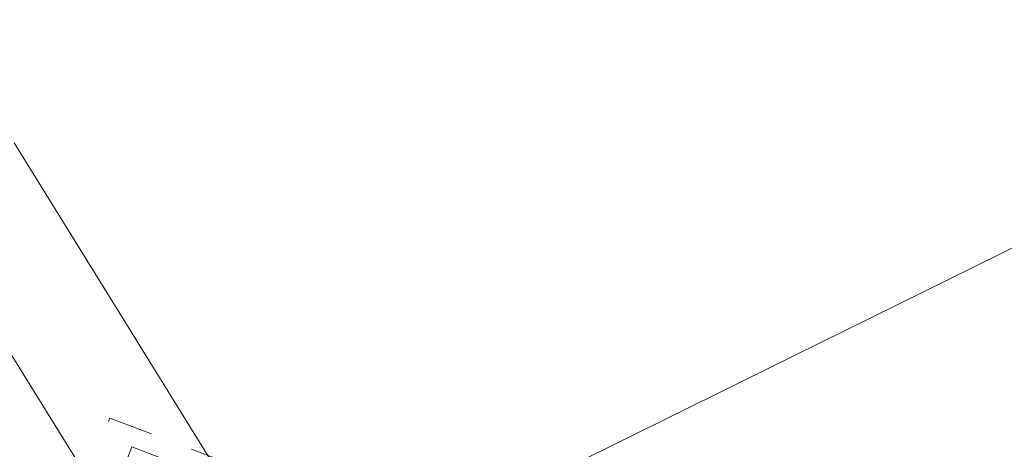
# Model space of a CAD drawing. Extents: x 413123 to 1465301, y 377724 to 504150.
# Tile 9 of 256: x 1463046 to 1463063, y 433299 to 433306. Entities that reach past the tile are written whole.
import ezdxf

# ---------------------------------------------------------------- set-up
doc = ezdxf.new("R2010")
doc.units = 0
doc.header["$MEASUREMENT"] = 0
for name, pattern in [('DGN Style 1', [8.732639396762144, 0.01453018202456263, -8.71810921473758]), ('DGN Style 2', [14.530182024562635, 8.71810921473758, -5.812072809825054]), ('DGN Style 3', [20.34225483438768, 14.53018202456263, -5.812072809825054]), ('DGN Style 4', [23.262821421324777, 11.62414561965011, -5.812072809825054, 0.01453018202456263, -5.812072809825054]), ('DGN Style 5', [10.171127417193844, 4.35905460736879, -5.812072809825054]), ('DGN Style 6', [27.636406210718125, 10.17112741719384, -5.812072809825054, 0.01453018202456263, -5.812072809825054, 0.01453018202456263, -5.812072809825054]), ('DGN Style 7', [29.06036404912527, 13.07716382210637, -5.812072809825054, 4.35905460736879, -5.812072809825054]), ('drainage01', [1.5999968, 0.8499983, -0.7499985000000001])]:
    doc.linetypes.add(name, pattern=pattern)
for name, color, linetype, lineweight in [('DR_X_Cells', 151, 'DGN Style 2', 0), ('DR_X_Cells (Construction)', 151, 'DGN Style 2', 0), ('DR_X_Storm_Sewer', 151, 'DGN Style 5', 0), ('DR_X_Text', 7, 'Continuous', 0), ('GK_Drainage_Nodes (Construction)', 7, 'Continuous', 53), ('PV_X_Curb', 120, 'DGN Style 1', 0), ('PV_X_EOP', 7, 'DGN Style 3', 0)]:
    doc.layers.add(name, color=color, linetype=linetype, lineweight=lineweight)
doc.styles.add('X_Straight-Normal LS 0.50_0', font='calibril.ttf')
doc.dimstyles.new('X_Dec-0  Masked  Straight', dxfattribs={"dimtxt": 0.13999972, "dimasz": 0.13999972, "dimexe": 0.06999986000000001, "dimexo": 0.06999986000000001, "dimgap": 0.06999986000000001, "dimtad": 1, "dimdec": 0, "dimzin": 3, "dimdsep": 46, "dimtxsty": 'X_Straight-Normal LS 0.50_0', "dimcen": 0, "dimclrd": 7, "dimclre": 7, "dimaunit": 1, "dimadec": 4, "dimazin": 2, "dimtfac": 1, "dimtdec": 0, "dimtofl": 0, "dimtmove": 1, "dimatfit": 1, "dimfxl": 1, "dimtolj": 1, "dimtzin": 3, "dimlwd": 0, "dimlwe": 0, "dimarcsym": 0})

# ---------------------------------------------------------------- blocks, each defined once
blk = doc.blocks.new('CB3-X_20')
at = {"layer": 'DR_X_Cells', "color": 151, "linetype": 'Continuous', "lineweight": 0}
for p, q in [((-2.499994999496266, -1.758795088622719), (-0.7459922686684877, 0)), ((-2.499994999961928, -0.6258775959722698), (-1.875822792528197, 0)), ((-1.444495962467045, -1.833329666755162), (0.3838382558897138, 0)), ((-0.3146654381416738, -1.833329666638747), (1.513668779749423, -1.164153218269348e-10)), ((0.8151650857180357, -1.833329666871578), (2.499994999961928, -0.1438963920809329)), ((1.944995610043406, -1.833329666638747), (2.499995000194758, -1.276813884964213))]:
    blk.add_line(p, q, dxfattribs=at)
at = {"layer": 'DR_X_Cells', "color": 151, "linetype": 'drainage01', "lineweight": 0}
blk.add_3dface([(-3.041660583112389, 1.417497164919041), (3.041660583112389, 1.417497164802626), (3.041660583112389, -2.166662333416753), (-3.041660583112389, -2.166662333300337)], dxfattribs=at)
at = {"layer": 'DR_X_Cells', "color": 151, "linetype": 'Continuous', "lineweight": 0}
blk.add_3dface([(-2.499994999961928, 0), (2.499994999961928, -1.164153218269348e-10), (2.499995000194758, -1.833329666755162), (-2.499994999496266, -1.833329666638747)], dxfattribs=at)
at = {"layer": 'DR_X_Cells (Construction)', "color": 20, "linetype": 'drainage01', "lineweight": 0}
blk.add_3dface([(-2.374995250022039, 0.7499984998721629), (2.374995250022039, 0.7499984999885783), (2.374995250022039, -1.499996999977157), (-2.374995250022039, -1.499996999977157)], dxfattribs=at)
at = {"layer": 'GK_Drainage_Nodes (Construction)', "color": 21, "linetype": 'DGN Style 2', "lineweight": 53}
blk.add_point((0, 1.416663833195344), dxfattribs=at)
at = {"layer": 'GK_Drainage_Nodes (Construction)', "color": 61, "linetype": 'DGN Style 6', "lineweight": 53}
for p in [(0, 0.7499984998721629), (-2.374995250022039, -0.3749992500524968), (2.374995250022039, -0.3749992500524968), (0, -1.499996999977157)]:
    blk.add_point(p, dxfattribs=at)
at = {"layer": 'GK_Drainage_Nodes (Construction)', "color": 21, "linetype": 'DGN Style 5', "lineweight": 53}
blk.add_point((0, -1.164153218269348e-10), dxfattribs=at)
at = {"layer": 'GK_Drainage_Nodes (Construction)', "color": 40, "linetype": 'DGN Style 4', "lineweight": 53}
blk.add_point((0, -1.164153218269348e-10), dxfattribs=at)
at = {"layer": 'GK_Drainage_Nodes (Construction)', "color": 151, "linetype": 'DGN Style 7', "lineweight": 53}
blk.add_point((0, -0.3749992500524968), dxfattribs=at)
at = {"layer": 'GK_Drainage_Nodes (Construction)', "color": 223, "linetype": 'DGN Style 1', "lineweight": 53}
blk.add_point((0, -2.166662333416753), dxfattribs=at)

msp = doc.modelspace()

# ---------------------------------------------------------------- linework, layer by layer
at = {"layer": 'DR_X_Storm_Sewer', "ltscale": 2}
for p, q in [((1463050.275694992, 433296.5968239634, 570.3703372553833), (1463024.489907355, 433338.1663125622, 570.3703372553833)), ((1463048.576122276, 433295.5425694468, 570.3703372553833), (1463022.79033464, 433337.1120580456, 570.3703372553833))]:
    msp.add_line(p, q, dxfattribs=at)
at = {"layer": 'PV_X_Curb'}
msp.add_open_spline([(1463034.114341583, 433358.5354235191, 570.967442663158), (1463034.382762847, 433357.8525596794, 570.9829174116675), (1463034.902669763, 433356.6746703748, 570.9791408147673), (1463036.322057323, 433354.5205973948, 570.6849760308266), (1463037.748960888, 433352.2020754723, 570.6878951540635), (1463040.018756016, 433349.1857511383, 570.9427811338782), (1463042.639031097, 433346.7780487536, 570.7955674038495), (1463044.970687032, 433345.5933757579, 570.8824061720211), (1463045.921303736, 433345.2188641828, 570.878208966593), (1463051.106075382, 433343.1762354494, 570.8553169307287), (1463056.290847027, 433341.1336067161, 570.8324248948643), (1463061.475618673, 433339.0909779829, 570.809532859), (1463062.018547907, 433338.9041474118, 570.7725412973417), (1463062.561477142, 433338.7173168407, 570.7355497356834), (1463063.104406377, 433338.5304862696, 570.6985581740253), (1463069.657625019, 433335.9461940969, 570.7210719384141), (1463076.21084366, 433333.3619019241, 570.7435857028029), (1463082.764062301, 433330.7776097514, 570.7660994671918), (1463087.246478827, 433329.0023655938, 570.8028168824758), (1463091.728895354, 433327.2271214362, 570.8395342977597), (1463096.211311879, 433325.4518772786, 570.8762517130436), (1463096.878442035, 433325.1897515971, 570.9638925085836), (1463097.545572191, 433324.9276259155, 571.0515333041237), (1463098.212702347, 433324.6655002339, 571.1391740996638), (1463104.831686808, 433322.094946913, 571.1640382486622), (1463111.45067127, 433319.524393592, 571.1889023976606), (1463118.069655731, 433316.953840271, 571.2137665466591), (1463125.957183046, 433313.9138789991, 571.1851535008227), (1463133.844710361, 433310.8739177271, 571.1565404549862), (1463141.732237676, 433307.8339564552, 571.1279274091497), (1463145.767175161, 433306.241790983, 571.1313455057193), (1463149.802112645, 433304.6496255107, 571.134763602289), (1463153.83705013, 433303.0574600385, 571.1381816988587), (1463154.355066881, 433302.8054079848, 571.0924572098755), (1463154.873083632, 433302.5533559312, 571.0467327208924), (1463155.391100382, 433302.3013038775, 571.0010082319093), (1463159.740180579, 433300.5574304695, 571.007755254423), (1463164.089260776, 433298.8135570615, 571.0145022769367), (1463168.438340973, 433297.0696836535, 571.0212492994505), (1463173.76020955, 433294.9893866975, 571.0517121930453), (1463179.082078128, 433292.9090897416, 571.0821750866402), (1463184.403946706, 433290.8287927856, 571.1126379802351), (1463184.927832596, 433290.6024130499, 571.183469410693), (1463185.451718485, 433290.3760333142, 571.254300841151), (1463185.975604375, 433290.1496535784, 571.3251322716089), (1463193.283059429, 433287.4009373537, 571.3274320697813), (1463200.590514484, 433284.6522211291, 571.3297318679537), (1463207.897969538, 433281.9035049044, 571.3320316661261), (1463214.611583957, 433279.3049910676, 571.3660593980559), (1463221.325198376, 433276.7064772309, 571.4000871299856), (1463228.038812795, 433274.1079633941, 571.4341148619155), (1463234.876881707, 433271.4003319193, 571.5030017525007), (1463241.714950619, 433268.6927004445, 571.5718886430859), (1463248.553019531, 433265.9850689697, 571.6407755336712), (1463252.53367608, 433264.4224603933, 571.6987979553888), (1463256.514332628, 433262.8598518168, 571.7568203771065), (1463260.494989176, 433261.2972432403, 571.8148427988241), (1463261.18962272, 433261.0748617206, 571.7422662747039), (1463261.884256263, 433260.8524802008, 571.6696897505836), (1463262.578889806, 433260.6300986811, 571.5971132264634), (1463267.974277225, 433258.4984942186, 571.5913249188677), (1463273.369664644, 433256.3668897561, 571.5855366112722), (1463278.765052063, 433254.2352852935, 571.5797483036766), (1463284.039124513, 433252.1341649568, 571.626583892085), (1463289.313196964, 433250.0330446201, 571.6734194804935), (1463294.587269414, 433247.9319242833, 571.7202550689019), (1463295.147837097, 433247.7325865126, 571.8045569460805), (1463295.70840478, 433247.533248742, 571.8888588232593), (1463296.268972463, 433247.3339109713, 571.9731607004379), (1463303.262539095, 433244.6091737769, 572.0038664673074), (1463310.256105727, 433241.8844365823, 572.034572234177), (1463317.249672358, 433239.1596993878, 572.0652780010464), (1463324.8255847, 433236.206749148, 572.1003223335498), (1463332.401497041, 433233.2537989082, 572.1353666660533), (1463339.977409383, 433230.3008486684, 572.1704109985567), (1463346.624217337, 433227.6724527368, 572.1699621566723), (1463353.271025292, 433225.044056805, 572.1695133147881), (1463359.917833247, 433222.4156608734, 572.1690644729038), (1463363.666535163, 433220.9685334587, 572.1740861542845), (1463367.415237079, 433219.521406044, 572.1791078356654), (1463371.163938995, 433218.0742786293, 572.1841295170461), (1463371.754596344, 433217.8301906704, 572.1047293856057), (1463372.345253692, 433217.5861027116, 572.0253292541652), (1463372.935911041, 433217.3420147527, 571.9459291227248), (1463380.338603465, 433214.4611246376, 571.9041823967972), (1463387.741295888, 433211.5802345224, 571.8624356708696), (1463395.143988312, 433208.6993444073, 571.8206889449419), (1463403.121855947, 433205.5721027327, 571.8539167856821), (1463411.099723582, 433202.4448610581, 571.8871446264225), (1463419.077591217, 433199.3176193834, 571.9203724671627), (1463419.407565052, 433199.1647159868, 571.9396248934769), (1463419.737538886, 433199.0118125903, 571.9588773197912), (1463420.067512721, 433198.8589091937, 571.9781297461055)], degree=3, knots=[0, 0, 0, 0, 0.004163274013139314, 0.007301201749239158, 0.0146979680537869, 0.01957460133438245, 0.02877745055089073, 0.03448275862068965, 0.03448275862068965, 0.03448275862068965, 0.06896551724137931, 0.06896551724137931, 0.06896551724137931, 0.1034482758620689, 0.1034482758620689, 0.1034482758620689, 0.1379310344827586, 0.1379310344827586, 0.1379310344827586, 0.1724137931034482, 0.1724137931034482, 0.1724137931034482, 0.2068965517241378, 0.2068965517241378, 0.2068965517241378, 0.2413793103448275, 0.2413793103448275, 0.2413793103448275, 0.2758620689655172, 0.2758620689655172, 0.2758620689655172, 0.3103448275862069, 0.3103448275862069, 0.3103448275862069, 0.3448275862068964, 0.3448275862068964, 0.3448275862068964, 0.3793103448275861, 0.3793103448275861, 0.3793103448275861, 0.4137931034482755, 0.4137931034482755, 0.4137931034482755, 0.4482758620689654, 0.4482758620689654, 0.4482758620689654, 0.4827586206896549, 0.4827586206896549, 0.4827586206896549, 0.5172413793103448, 0.5172413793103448, 0.5172413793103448, 0.5517241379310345, 0.5517241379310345, 0.5517241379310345, 0.5862068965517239, 0.5862068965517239, 0.5862068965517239, 0.6206896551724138, 0.6206896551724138, 0.6206896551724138, 0.6551724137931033, 0.6551724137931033, 0.6551724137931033, 0.6896551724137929, 0.6896551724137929, 0.6896551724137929, 0.7241379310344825, 0.7241379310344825, 0.7241379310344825, 0.7586206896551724, 0.7586206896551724, 0.7586206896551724, 0.7931034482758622, 0.7931034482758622, 0.7931034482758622, 0.8275862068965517, 0.8275862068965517, 0.8275862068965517, 0.8620689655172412, 0.8620689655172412, 0.8620689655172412, 0.8965517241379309, 0.8965517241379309, 0.8965517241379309, 0.9310344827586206, 0.9310344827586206, 0.9310344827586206, 0.9655172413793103, 0.9655172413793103, 0.9655172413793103, 1, 1, 1, 1], dxfattribs=at)
at = {"layer": 'PV_X_EOP'}
msp.add_open_spline([(1463033.539703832, 433358.668730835, 570.9312826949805), (1463033.78085339, 433357.7791180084, 570.9319642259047), (1463034.311810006, 433356.414696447, 570.9129230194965), (1463035.936664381, 433354.210215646, 570.7574772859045), (1463037.392149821, 433351.9520015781, 570.7191112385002), (1463039.598433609, 433348.7987445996, 570.7996873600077), (1463042.441302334, 433346.5539274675, 570.6747714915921), (1463044.712350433, 433345.0075174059, 570.6881225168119), (1463045.691659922, 433344.6760572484, 570.6008205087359), (1463046.330306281, 433344.4598990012, 570.5438874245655), (1463046.96895264, 433344.243740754, 570.486954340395), (1463047.607598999, 433344.0275825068, 570.4300212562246), (1463047.46569072, 433343.5095853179, 570.4737916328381), (1463047.32378244, 433342.9915881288, 570.5175620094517), (1463047.181874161, 433342.4735909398, 570.5613323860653), (1463047.962688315, 433342.1715041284, 570.5523071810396), (1463048.74350247, 433341.8694173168, 570.5432819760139), (1463049.524316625, 433341.5673305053, 570.5342567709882), (1463049.723445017, 433342.0454324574, 570.5031497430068), (1463049.92257341, 433342.5235344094, 570.4720427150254), (1463050.121701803, 433343.0016363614, 570.4409356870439), (1463054.363252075, 433341.3299102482, 570.4898514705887), (1463058.604802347, 433339.658184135, 570.5387672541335), (1463062.84635262, 433337.9864580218, 570.5876830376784), (1463069.380437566, 433335.4247592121, 570.6248076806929), (1463075.914522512, 433332.8630604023, 570.6619323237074), (1463082.448607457, 433330.3013615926, 570.699056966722), (1463087.637972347, 433328.22388055, 570.7205322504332), (1463092.827337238, 433326.1463995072, 570.7420075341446), (1463098.016702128, 433324.0689184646, 570.7634828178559), (1463104.657268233, 433321.5116641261, 570.769767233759), (1463111.297834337, 433318.9544097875, 570.7760516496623), (1463117.938400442, 433316.3971554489, 570.7823360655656), (1463125.924840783, 433313.2674390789, 570.73748834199), (1463133.911281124, 433310.1377227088, 570.6926406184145), (1463141.897721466, 433307.0080063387, 570.647792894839), (1463141.717745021, 433306.5125578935, 570.6799613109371), (1463141.537768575, 433306.0171094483, 570.7121297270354), (1463141.35779213, 433305.5216610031, 570.7442981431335), (1463142.229950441, 433305.2201381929, 570.7485050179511), (1463143.102108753, 433304.9186153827, 570.7527118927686), (1463143.974267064, 433304.6170925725, 570.7569187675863), (1463144.185348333, 433305.0788176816, 570.735481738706), (1463144.396429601, 433305.5405427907, 570.7140447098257), (1463144.607510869, 433306.0022678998, 570.6926076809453), (1463147.58473388, 433304.8543661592, 570.7341019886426), (1463150.56195689, 433303.7064644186, 570.7755962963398), (1463153.539179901, 433302.558562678, 570.817090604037), (1463158.44037952, 433300.5705139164, 570.826934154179), (1463163.341579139, 433298.5824651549, 570.8367777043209), (1463168.242778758, 433296.5944163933, 570.8466212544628), (1463174.091388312, 433294.2251577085, 570.8787504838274), (1463179.939997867, 433291.8558990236, 570.9108797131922), (1463185.788607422, 433289.4866403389, 570.9430089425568), (1463193.090936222, 433286.8080451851, 571.0096381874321), (1463200.393265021, 433284.1294500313, 571.0762674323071), (1463207.695593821, 433281.4508548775, 571.1428966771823), (1463214.34865388, 433278.828976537, 571.1804566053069), (1463221.001713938, 433276.2070981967, 571.2180165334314), (1463227.654773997, 433273.5852198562, 571.2555764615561), (1463234.593717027, 433270.8614597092, 571.311327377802), (1463241.532660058, 433268.1376995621, 571.3670782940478), (1463248.471603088, 433265.413939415, 571.4228292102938), (1463251.006317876, 433264.4249023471, 571.4376305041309), (1463253.541032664, 433263.4358652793, 571.452431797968), (1463256.075747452, 433262.4468282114, 571.4672330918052), (1463255.94008792, 433261.9072334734, 571.4705339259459), (1463255.804428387, 433261.3676387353, 571.4738347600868), (1463255.668768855, 433260.8280439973, 571.4771355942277), (1463256.445551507, 433260.5848901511, 571.4871075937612), (1463257.222334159, 433260.3417363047, 571.4970795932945), (1463257.999116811, 433260.0985824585, 571.507051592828), (1463258.226294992, 433260.5106164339, 571.4958264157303), (1463258.453473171, 433260.9226504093, 571.4846012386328), (1463258.680651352, 433261.3346843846, 571.4733760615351), (1463259.925804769, 433260.8493021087, 571.4829525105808), (1463261.170958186, 433260.3639198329, 571.4925289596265), (1463262.416111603, 433259.878537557, 571.5021054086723), (1463267.791649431, 433257.7869022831, 571.5241727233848), (1463273.167187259, 433255.6952670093, 571.5462400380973), (1463278.542725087, 433253.6036317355, 571.5683073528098), (1463284.352399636, 433251.3217999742, 571.5814787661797), (1463290.162074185, 433249.039968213, 571.5946501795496), (1463295.971748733, 433246.7581364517, 571.6078215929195), (1463302.949122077, 433244.0521724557, 571.6351321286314), (1463309.926495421, 433241.3462084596, 571.6624426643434), (1463316.903868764, 433238.6402444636, 571.6897532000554), (1463324.563747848, 433235.6405621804, 571.7285381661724), (1463332.223626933, 433232.6408798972, 571.7673231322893), (1463339.883506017, 433229.641197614, 571.8061080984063), (1463346.449952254, 433227.0690864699, 571.8205958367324), (1463353.01639849, 433224.4969753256, 571.8350835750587), (1463359.582844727, 433221.9248641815, 571.8495713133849), (1463363.961849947, 433220.2403229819, 571.8408310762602), (1463368.340855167, 433218.5557817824, 571.8320908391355), (1463372.719860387, 433216.8712405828, 571.8233506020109), (1463380.126525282, 433213.9587859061, 571.7905530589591), (1463387.533190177, 433211.0463312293, 571.7577555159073), (1463394.939855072, 433208.1338765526, 571.7249579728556), (1463402.425974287, 433205.1637758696, 571.7534560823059), (1463409.912093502, 433202.1936751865, 571.7819541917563), (1463417.398212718, 433199.2235745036, 571.8104523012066), (1463417.229394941, 433198.7682275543, 571.8194733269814), (1463417.060577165, 433198.3128806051, 571.8284943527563), (1463416.891759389, 433197.8575336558, 571.8375153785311), (1463417.692446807, 433197.4966240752, 571.8487103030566), (1463418.493134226, 433197.1357144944, 571.859905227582), (1463419.293821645, 433196.7748049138, 571.8711001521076), (1463419.475032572, 433197.247288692, 571.8477905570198), (1463419.6562435, 433197.7197724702, 571.8244809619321), (1463419.837454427, 433198.1922562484, 571.8011713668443), (1463419.83781155, 433198.2226624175, 571.7953862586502), (1463419.838168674, 433198.2530685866, 571.789601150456), (1463419.838525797, 433198.2834747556, 571.7838160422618)], degree=3, knots=[0, 0, 0, 0, 0.003968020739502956, 0.006425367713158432, 0.01199892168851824, 0.01581541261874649, 0.02326256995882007, 0.02777777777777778, 0.02777777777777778, 0.02777777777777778, 0.05555555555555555, 0.05555555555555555, 0.05555555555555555, 0.08333333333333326, 0.08333333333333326, 0.08333333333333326, 0.1111111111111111, 0.1111111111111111, 0.1111111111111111, 0.1388888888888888, 0.1388888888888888, 0.1388888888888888, 0.1666666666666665, 0.1666666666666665, 0.1666666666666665, 0.1944444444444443, 0.1944444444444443, 0.1944444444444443, 0.2222222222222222, 0.2222222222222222, 0.2222222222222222, 0.25, 0.25, 0.25, 0.2777777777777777, 0.2777777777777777, 0.2777777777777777, 0.3055555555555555, 0.3055555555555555, 0.3055555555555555, 0.333333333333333, 0.333333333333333, 0.333333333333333, 0.3611111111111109, 0.3611111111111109, 0.3611111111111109, 0.3888888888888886, 0.3888888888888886, 0.3888888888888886, 0.4166666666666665, 0.4166666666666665, 0.4166666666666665, 0.4444444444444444, 0.4444444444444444, 0.4444444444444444, 0.472222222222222, 0.472222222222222, 0.472222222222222, 0.5, 0.5, 0.5, 0.5277777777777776, 0.5277777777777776, 0.5277777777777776, 0.5555555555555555, 0.5555555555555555, 0.5555555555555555, 0.5833333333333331, 0.5833333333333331, 0.5833333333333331, 0.6111111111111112, 0.6111111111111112, 0.6111111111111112, 0.638888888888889, 0.638888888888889, 0.638888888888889, 0.6666666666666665, 0.6666666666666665, 0.6666666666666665, 0.6944444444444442, 0.6944444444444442, 0.6944444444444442, 0.722222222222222, 0.722222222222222, 0.722222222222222, 0.7499999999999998, 0.7499999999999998, 0.7499999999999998, 0.7777777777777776, 0.7777777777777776, 0.7777777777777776, 0.8055555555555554, 0.8055555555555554, 0.8055555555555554, 0.8333333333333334, 0.8333333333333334, 0.8333333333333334, 0.861111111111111, 0.861111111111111, 0.861111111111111, 0.8888888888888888, 0.8888888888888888, 0.8888888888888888, 0.9166666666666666, 0.9166666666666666, 0.9166666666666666, 0.9444444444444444, 0.9444444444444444, 0.9444444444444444, 0.9722222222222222, 0.9722222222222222, 0.9722222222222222, 1, 1, 1, 1], dxfattribs=at)

# ---------------------------------------------------------------- block references
at = {"layer": 'DR_X_Cells', "color": 151, "linetype": 'Continuous', "lineweight": 0, "rotation": 159.0650277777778}
msp.add_blockref('CB3-X_20', (1463049.425908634, 433296.0696967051, 570.370337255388), dxfattribs=at)

# ---------------------------------------------------------------- leaders
at = {"layer": 'DR_X_Text', "color": 7, "linetype": 'Continuous', "lineweight": 0, "annotation_type": 0, "has_hookline": 1, "hookline_direction": 0, "text_width": 25.90640974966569}
msp.add_leader([(1463053.571956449, 433297.4198948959), (1463069.514719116, 433305.2883638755), (1463069.654718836, 433305.2883638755)], dimstyle='X_Dec-0  Masked  Straight', override={"dimscale": 0, "dimtxt": 0.13999972, "dimasz": 0.13999972, "dimtad": 0}, dxfattribs=at)

doc.saveas('drawing.dxf')
